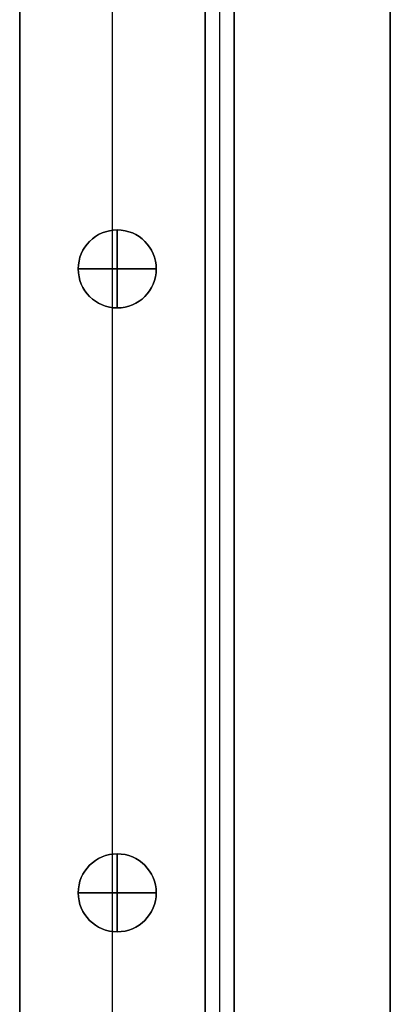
# Model space of a CAD drawing. Header units: millimetres. Extents: x -9 to 941, y -614 to 1386.
# Tile 28 of 30: x 903 to 941, y 1142 to 1243. Entities that reach past the tile are written whole.
import ezdxf

# ---------------------------------------------------------------- set-up
doc = ezdxf.new("R2010")
doc.units = ezdxf.units.MM
doc.header["$MEASUREMENT"] = 0

msp = doc.modelspace()

# ---------------------------------------------------------------- linework, layer by layer
for p, q in [((940.91, 1367.55, 9), (940.91, 385.55, 9)), ((921.91, 385.55, -36.5), (921.91, 1326.24, -36.5)), ((902.91, 385.55, -36.5), (902.91, 1318.37, -36.5)), ((921.91, 1265.7, -20.5), (921.91, 385.85, -20.5)), ((923.41, 1265.7, -0.5), (923.41, 385.85, -0.5)), ((923.41, 1265.7, -40.5), (923.41, 385.85, -40.5)), ((924.91, 1265.7, -20.5), (924.91, 385.85, -20.5)), ((912.41, 1221.52, -0.5), (912.41, 1247.1, -0.5)), ((912.41, 1029.52, -72.5), (912.41, 1245.58, -72.5)), ((912.91, 1221.55, -22.5), (912.91, 1221.55, -0.5)), ((912.91, 1213.55, -22.5), (912.91, 1221.55, -22.5)), ((912.91, 1221.55, -0.5), (912.91, 1221.55, 11.5)), ((912.91, 1221.55, 11.5), (912.91, 1213.55, 11.5)), ((908.91, 1217.55, -22.5), (908.91, 1217.55, -0.5)), ((908.91, 1217.55, -22.5), (916.91, 1217.55, -22.5)), ((908.91, 1217.55, -0.5), (908.91, 1217.55, 11.5)), ((916.91, 1217.55, 11.5), (908.91, 1217.55, 11.5)), ((916.91, 1217.55, -22.5), (916.91, 1217.55, -0.5)), ((916.91, 1217.55, -0.5), (916.91, 1217.55, 11.5)), ((912.41, 1157.52, -0.5), (912.41, 1213.58, -0.5)), ((912.91, 1213.55, -22.5), (912.91, 1213.55, -0.5)), ((912.91, 1213.55, -0.5), (912.91, 1213.55, 11.5)), ((912.91, 1157.55, -22.5), (912.91, 1157.55, -0.5)), ((912.91, 1149.55, -22.5), (912.91, 1157.55, -22.5)), ((912.91, 1157.55, -0.5), (912.91, 1157.55, 11.5)), ((912.91, 1157.55, 11.5), (912.91, 1149.55, 11.5)), ((908.91, 1153.55, -22.5), (908.91, 1153.55, -0.5)), ((908.91, 1153.55, -22.5), (916.91, 1153.55, -22.5)), ((908.91, 1153.55, -0.5), (908.91, 1153.55, 11.5)), ((916.91, 1153.55, 11.5), (908.91, 1153.55, 11.5)), ((916.91, 1153.55, -22.5), (916.91, 1153.55, -0.5)), ((916.91, 1153.55, -0.5), (916.91, 1153.55, 11.5)), ((912.41, 1093.52, -0.5), (912.41, 1149.58, -0.5)), ((912.91, 1149.55, -22.5), (912.91, 1149.55, -0.5)), ((912.91, 1149.55, -0.5), (912.91, 1149.55, 11.5))]:
    msp.add_line(p, q)
for centre in [(912.91, 1217.55, -11.5), (912.91, 1217.55, 5.5), (912.91, 1153.55, -11.5), (912.91, 1153.55, 5.5)]:
    msp.add_circle(centre, 4)
for centre, start, end in [((912.91, 1217.55, -0.5), 90, 270), ((912.91, 1217.55, -22.5), 90, 270), ((912.91, 1217.55, -0.5), 0, 180), ((912.91, 1217.55, 11.5), 0, 180), ((912.91, 1217.55, -0.5), 270, 90), ((912.91, 1217.55, -22.5), 270, 90), ((912.91, 1217.55, -0.5), 180, 0), ((912.91, 1217.55, 11.5), 180, 0), ((912.91, 1153.55, -0.5), 90, 270), ((912.91, 1153.55, -22.5), 90, 270), ((912.91, 1153.55, -0.5), 0, 180), ((912.91, 1153.55, 11.5), 0, 180), ((912.91, 1153.55, -0.5), 270, 90), ((912.91, 1153.55, -22.5), 270, 90), ((912.91, 1153.55, -0.5), 180, 0), ((912.91, 1153.55, 11.5), 180, 0)]:
    msp.add_arc(centre, 4, start, end)
for points in [[(940.91, 1367.55, -0.5), (940.91, 876.55, -0.5), (940.91, 385.55, -0.5)], [(940.91, 385.55, 18.5), (940.91, 876.55, 18.5), (940.91, 1367.55, 18.5)], [(921.91, 1326.24, -72.5), (921.91, 855.9, -72.5), (921.91, 385.55, -72.5)], [(902.91, 385.55, -72.5), (902.91, 851.96, -72.5), (902.91, 1318.37, -72.5)], [(921.91, 1265.7, -0.5), (921.91, 825.77, -0.5), (921.91, 385.85, -0.5)], [(921.91, 385.85, -40.5), (921.91, 825.77, -40.5), (921.91, 1265.7, -40.5)], [(924.91, 385.85, -0.5), (924.91, 825.77, -0.5), (924.91, 1265.7, -0.5)], [(924.91, 1265.7, -40.5), (924.91, 825.77, -40.5), (924.91, 385.85, -40.5)], [(902.91, 1251.24, -0.5), (902.91, 818.4, -0.5), (902.91, 385.55, -0.5)], [(921.91, 385.55, -0.5), (921.91, 818.4, -0.5), (921.91, 1251.24, -0.5)]]:
    msp.add_open_spline(points, degree=2)

doc.saveas('drawing.dxf')
